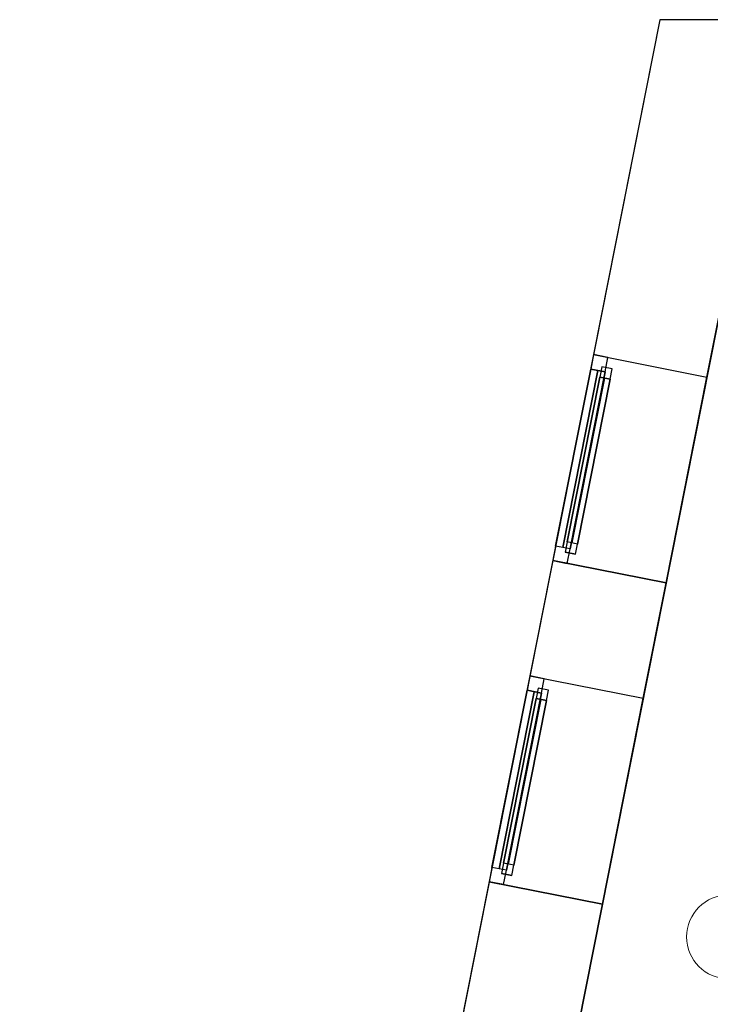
# Model space of a CAD drawing. Header units: metres. Extents: x 397.7 to 427.5, y 12.7 to 28.4.
# Tile 12 of 147: x 397.7 to 401, y 23.5 to 28.2. Entities that reach past the tile are written whole.
import ezdxf

# ---------------------------------------------------------------- set-up
doc = ezdxf.new("R2010")
doc.units = ezdxf.units.M
doc.layers.add('01_CARPINTERIA', color=5, linetype='Continuous', lineweight=25, true_color=0x0000ff)
doc.layers.add('01_SUELOS', color=7, linetype='Continuous', lineweight=25, true_color=0x007f00)
for name, color, linetype, lineweight in [('A-COLS-____-MCUT', 7, 'Continuous', 18), ('A-COLS-____-OTLN', 7, 'Continuous', 18), ('A-GENM-____-OTLN', 7, 'Continuous', 18), ('A-WALL-____-MCUT', 7, 'Continuous', 25), ('A-WALL-____-OTLN', 7, 'Continuous', 25)]:
    doc.layers.add(name, color=color, linetype=linetype, lineweight=lineweight)

# ---------------------------------------------------------------- blocks, each defined once
blk = doc.blocks.new('Forma directa - LONDR55-XX_ZZ-ARQ-CAA-M3D-Londres55-156160-06_ENLLUMENAT_P3')
at = {"layer": '01_CARPINTERIA', "color": 161, "true_color": 0xaaaaff}
for p, q in [((0.1, 0.1), (0.05, 0.1)), ((0.05, 0.1), (0.05, 0.05)), ((0.1, 0.1), (0.05, 0.1)), ((0.05, 0.1), (0.05, 0.05)), ((0.1, 0.05), (0.1, 0.1)), ((0.1, 0.1), (0.1, 0.05)), ((0.1, 0.1), (0.9, 0.1)), ((0.9, 0.1), (0.1, 0.1)), ((0.1, 0.1), (0.1, 0.05)), ((0.1, 0.05), (0.1, 0.1)), ((0.95, 0.1), (0.9, 0.1)), ((0.9, 0.1), (0.9, 0.05)), ((0.95, 0.1), (0.9, 0.1)), ((0.9, 0.1), (0.9, 0.05)), ((0.9, 0.1), (0.9, 0.05)), ((0.9, 0.1), (0.9, 0.05)), ((0.95, 0.05), (0.95, 0.1)), ((0.95, 0.1), (0.95, 0.05)), ((0.07, 0.07), (0, 0.07)), ((0, 0.07), (0, 0)), ((0.07, 0.07), (0, 0.07)), ((0, 0.07), (0, 0)), ((0.05, 0.05), (0.1, 0.05)), ((0.05, 0.05), (0.1, 0.05)), ((0.07, 0), (0.07, 0.07)), ((0.07, 0.07), (0.07, 0)), ((0.07, 0.07), (0.93, 0.07)), ((0.93, 0.07), (0.07, 0.07)), ((0.07, 0.07), (0.07, 0)), ((0.07, 0), (0.07, 0.07)), ((0.9, 0.075), (0.1, 0.075)), ((0.9, 0.075), (0.1, 0.075)), ((0.1, 0.05), (0.9, 0.05)), ((0.9, 0.05), (0.1, 0.05)), ((0.9, 0.05), (0.95, 0.05)), ((0.9, 0.05), (0.95, 0.05)), ((0.93, 0.07), (0.93, 0)), ((0.93, 0.07), (0.93, 0)), ((1, 0.07), (0.93, 0.07)), ((0.93, 0.07), (0.93, 0)), ((1, 0.07), (0.93, 0.07)), ((0.93, 0.07), (0.93, 0)), ((1, 0), (1, 0.07)), ((1, 0.07), (1, 0)), ((0, 0), (0.07, 0)), ((0, 0), (0.07, 0)), ((0.93, 0.035), (0.07, 0.035)), ((0.07, 0.035), (0.93, 0.035)), ((0.07, 0), (0.93, 0)), ((0.93, 0), (0.07, 0)), ((0.93, 0), (1, 0)), ((0.93, 0), (1, 0))]:
    blk.add_line(p, q, dxfattribs=at)
blk = doc.blocks.new('Forma directa - Finestra P3-156395-06_ENLLUMENAT_P3')
blk.add_blockref('Forma directa - LONDR55-XX_ZZ-ARQ-CAA-M3D-Londres55-156160-06_ENLLUMENAT_P3', (0, 0))
blk = doc.blocks.new('Family - Paviment P3-156431-06_ENLLUMENAT_P3')
at = {"layer": '01_SUELOS', "color": 9, "true_color": 0xaad4aa}
for p, q in [((2.9635, 14.9576), (0, 0)), ((0, 0), (2.9635, 14.9576))]:
    blk.add_line(p, q, dxfattribs=at)
blk = doc.blocks.new('Family - Pilar P3-156590-06_ENLLUMENAT_P3')
at = {"layer": 'A-COLS-____-MCUT', "color": 253, "true_color": 0xaaaaaa}
for start, end in [(360, 180), (180, 360)]:
    blk.add_arc((0.2, 0.2), 0.2, start, end, dxfattribs=at)
at = {"layer": 'A-COLS-____-OTLN', "color": 253, "true_color": 0xaaaaaa}
for start, end in [(360, 180), (180, 360)]:
    blk.add_arc((0.2, 0.2), 0.2, start, end, dxfattribs=at)
blk = doc.blocks.new('Forma directa - Finestra P3-156634-06_ENLLUMENAT_P3')
blk.add_blockref('Forma directa - LONDR55-XX_ZZ-ARQ-CAA-M3D-Londres55-156160-06_ENLLUMENAT_P3', (0, 0))
blk = doc.blocks.new('Family - Façana nord-oest P3-156678-06_ENLLUMENAT_P3')
at = {"layer": 'A-WALL-____-MCUT', "color": 253, "true_color": 0xaaaaaa}
for p, q in [((1.6263, 0.55), (-0.109, 0.55)), ((-0.109, 0.55), (0, 0)), ((1.6263, 0), (1.6263, 0.55)), ((2.6263, 0.55), (2.6263, 0)), ((3.1863, 0.55), (2.6263, 0.55)), ((3.1863, 0), (3.1863, 0.55)), ((5.7863, 0.55), (4.1863, 0.55)), ((4.1863, 0.55), (4.1863, 0)), ((0, 0), (1.6263, 0)), ((2.6263, 0), (3.1863, 0)), ((4.1863, 0), (5.7863, 0))]:
    blk.add_line(p, q, dxfattribs=at)
at = {"layer": 'A-WALL-____-OTLN', "color": 253, "true_color": 0xaaaaaa}
for p, q in [((15.5778, 0.55), (-0.109, 0.55)), ((-0.109, 0.55), (0, 0)), ((1.6263, 0), (1.6263, 0.55)), ((2.6263, 0.55), (1.6263, 0.55)), ((2.6263, 0), (2.6263, 0.55)), ((3.1863, 0), (3.1863, 0.55)), ((4.1863, 0.55), (3.1863, 0.55)), ((4.1863, 0), (4.1863, 0.55)), ((0, 0), (15.6867, 0)), ((1.6263, 0), (2.6263, 0)), ((3.1863, 0), (4.1863, 0))]:
    blk.add_line(p, q, dxfattribs=at)
at = {"layer": 'A-WALL-____-OTLN', "color": 253, "lineweight": 18, "true_color": 0xaaaaaa}
blk.add_line((0, 0), (15.6867, 0), dxfattribs=at)
blk = doc.blocks.new('Family - Vano finestra P3-156686-06_ENLLUMENAT_P3')
at = {"layer": 'A-GENM-____-OTLN', "color": 253, "true_color": 0xaaaaaa}
for p, q in [((400.4137, 26.633), (400.2193, 25.6521)), ((400.2193, 25.6521), (400.4137, 26.633)), ((400.9532, 26.5261), (400.4137, 26.633)), ((400.9532, 26.5261), (400.4137, 26.633)), ((400.7588, 25.5452), (400.9532, 26.5261)), ((400.9532, 26.5261), (400.7588, 25.5452)), ((400.2193, 25.6521), (400.7588, 25.5452)), ((400.7588, 25.5452), (400.2193, 25.6521))]:
    blk.add_line(p, q, dxfattribs=at)
blk = doc.blocks.new('Family - Vano finestra P3-156692-06_ENLLUMENAT_P3')
at = {"layer": 'A-GENM-____-OTLN', "color": 253, "true_color": 0xaaaaaa}
for p, q in [((400.1105, 25.1028), (399.9161, 24.1218)), ((399.9161, 24.1218), (400.1105, 25.1028)), ((400.65, 24.9959), (400.1105, 25.1028)), ((400.65, 24.9959), (400.1105, 25.1028)), ((400.4557, 24.0149), (400.65, 24.9959)), ((400.65, 24.9959), (400.4557, 24.0149)), ((399.9161, 24.1218), (400.4557, 24.0149)), ((400.4557, 24.0149), (399.9161, 24.1218))]:
    blk.add_line(p, q, dxfattribs=at)
blk = doc.blocks.new('LONDR55-XX_ZZ-ARQ-CAA-M3D-Londres55_ifc-1-06_ENLLUMENAT_P3')
at = {"layer": '01_CARPINTERIA', "color": 253, "lineweight": 18, "true_color": 0xaaaaaa}
for name, p, rotation in [('Forma directa - Finestra P3-156395-06_ENLLUMENAT_P3', (400.4137, 26.633), 258.7933562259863), ('Forma directa - Finestra P3-156634-06_ENLLUMENAT_P3', (400.1105, 25.1028), 258.7933562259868)]:
    blk.add_blockref(name, p, dxfattribs=dict(at, rotation=rotation))
at = {"layer": '01_SUELOS', "color": 253, "lineweight": 18, "true_color": 0xaaaaaa}
blk.add_blockref('Family - Paviment P3-156431-06_ENLLUMENAT_P3', (398.2952, 13.1106), dxfattribs=at)
at = {"layer": 'A-COLS-____-OTLN', "color": 253, "lineweight": 18, "true_color": 0xaaaaaa}
blk.add_blockref('Family - Pilar P3-156590-06_ENLLUMENAT_P3', (400.857, 23.6595), dxfattribs=at)
at = {"layer": 'A-GENM-____-OTLN', "color": 253, "lineweight": 18, "true_color": 0xaaaaaa}
for name in ['Family - Vano finestra P3-156686-06_ENLLUMENAT_P3', 'Family - Vano finestra P3-156692-06_ENLLUMENAT_P3']:
    blk.add_blockref(name, (0, 0), dxfattribs=at)
at = {"layer": 'A-WALL-____-OTLN', "color": 253, "lineweight": 18, "true_color": 0xaaaaaa, "rotation": 258.7933562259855}
blk.add_blockref('Family - Façana nord-oest P3-156678-06_ENLLUMENAT_P3', (400.7297, 28.2282), dxfattribs=at)

msp = doc.modelspace()

# ---------------------------------------------------------------- block references
at = {"lineweight": 5}
msp.add_blockref('LONDR55-XX_ZZ-ARQ-CAA-M3D-Londres55_ifc-1-06_ENLLUMENAT_P3', (0, 0), dxfattribs=at)

doc.saveas('drawing.dxf')
